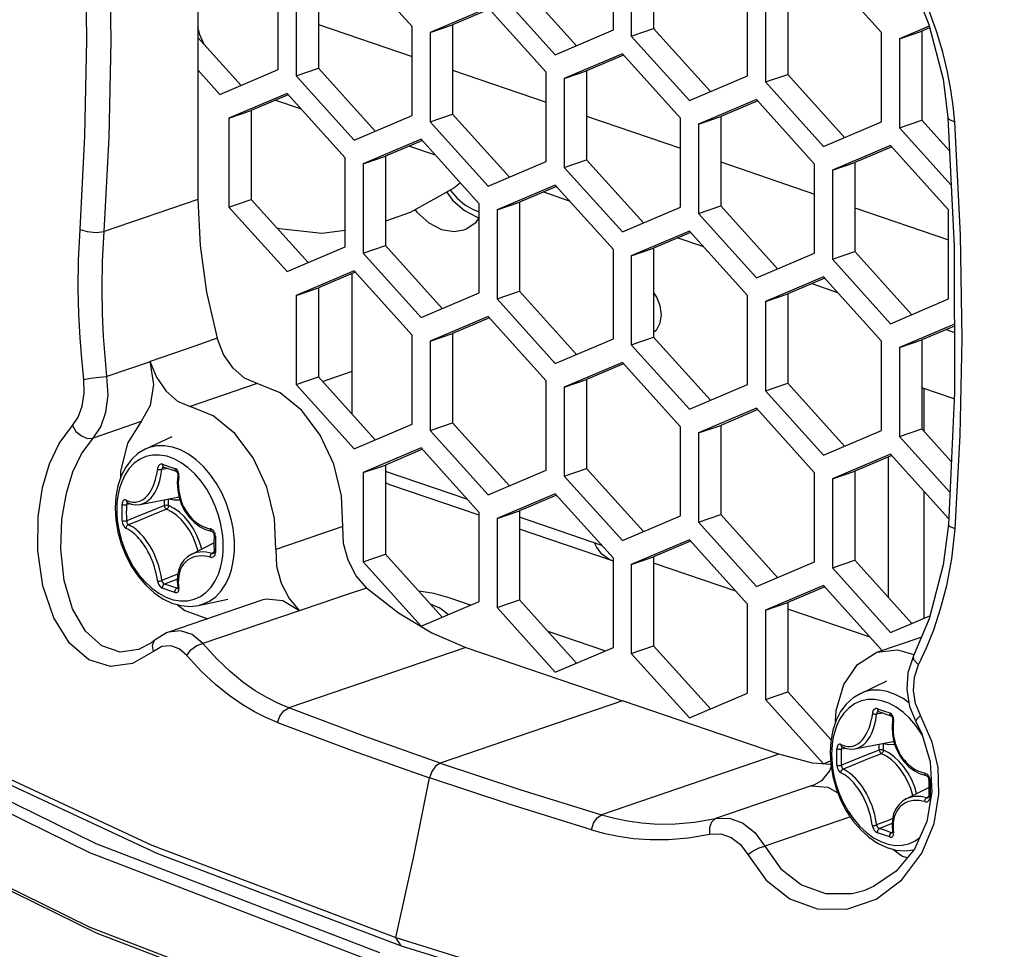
# Model space of a CAD drawing. Extents: x 0 to 420, y 0 to 297.
# Tile 54 of 65: x 352.69 to 358.92, y 196.33 to 202.22. Entities that reach past the tile are written whole.
import ezdxf

# ---------------------------------------------------------------- set-up
doc = ezdxf.new("R2010")
doc.units = 0
doc.header["$LTSCALE"] = 23.1
doc.layers.get('0').update_dxf_attribs({"linetype": 'CONTINUOUS'})
doc.layers.add('02___PRT_ALL_AXES', color=7, linetype='CONTINUOUS')

msp = doc.modelspace()

# ---------------------------------------------------------------- linework, layer by layer
at = {"color": 7, "linetype": 'CONTINUOUS'}
for p, q in [((356.7013, 202.7285), (356.7013, 202.1643)), ((356.4461, 202.1548), (356.4461, 202.719)), ((356.5598, 202.6801), (356.5598, 202.1159)), ((355.1723, 202.1774), (354.8047, 202.5853)), ((358.1444, 202.1382), (357.7767, 202.546)), ((354.5784, 202.4773), (354.5784, 201.913)), ((354.3232, 201.9036), (354.3232, 202.4678)), ((354.437, 202.4289), (354.437, 201.8647)), ((355.8521, 202.4547), (356.2121, 202.0553)), ((357.2952, 201.8644), (357.2952, 202.4286)), ((357.5504, 202.4381), (357.5504, 201.8738)), ((355.7107, 202.4063), (356.0784, 201.9984)), ((357.409, 202.3897), (357.409, 201.8255)), ((355.6538, 202.2948), (355.2861, 202.1385)), ((355.6615, 202.2863), (355.4275, 202.1869)), ((356.0215, 201.887), (355.6538, 202.2948)), ((354.5784, 202.1904), (355.1723, 201.9872)), ((355.1723, 201.6132), (355.1723, 202.1774)), ((355.2861, 202.1385), (355.4275, 202.1869)), ((355.4275, 202.1869), (355.4275, 201.6226)), ((356.5598, 202.1159), (356.7013, 202.1643)), ((356.7013, 202.1643), (357.0613, 201.7649)), ((358.4455, 202.1789), (358.2582, 202.0993)), ((358.4483, 202.1683), (358.3996, 202.1476)), ((353.816, 202.1073), (354.0892, 201.8041)), ((355.2861, 202.1385), (355.2861, 201.5742)), ((356.0784, 201.9984), (356.4461, 202.1548)), ((356.5598, 202.1159), (356.9275, 201.708)), ((358.1444, 201.5739), (358.1444, 202.1382)), ((358.2582, 202.0993), (358.3996, 202.1476)), ((358.2582, 202.0993), (358.2582, 201.535)), ((358.3996, 202.1476), (358.3996, 201.5834)), ((356.503, 202.0044), (356.1353, 201.8481)), ((356.5106, 201.9959), (356.2767, 201.8964)), ((356.8707, 201.5965), (356.503, 202.0044)), ((354.437, 201.8647), (354.5784, 201.913)), ((354.5784, 201.913), (354.9384, 201.5137)), ((353.816, 201.902), (353.9555, 201.7472)), ((353.9555, 201.7472), (354.3232, 201.9036)), ((354.437, 201.8647), (354.8047, 201.4568)), ((355.4275, 201.8999), (356.0215, 201.6968)), ((356.0215, 201.3227), (356.0215, 201.887)), ((356.1353, 201.8481), (356.2767, 201.8964)), ((356.1353, 201.8481), (356.1353, 201.2838)), ((356.2767, 201.8964), (356.2767, 201.3322)), ((356.9275, 201.708), (357.2952, 201.8644)), ((357.409, 201.8255), (357.5504, 201.8738)), ((357.5504, 201.8738), (357.9105, 201.4745)), ((357.409, 201.8255), (357.7767, 201.4176)), ((354.3801, 201.7532), (354.0124, 201.5968)), ((354.3877, 201.7447), (354.1538, 201.6452)), ((354.7478, 201.3453), (354.3801, 201.7532)), ((354.3065, 201.7102), (354.4689, 201.6546)), ((357.3521, 201.714), (356.9844, 201.5576)), ((357.3598, 201.7055), (357.1258, 201.606)), ((357.7198, 201.3061), (357.3521, 201.714)), ((354.0124, 201.5968), (354.1538, 201.6452)), ((354.1538, 201.6452), (354.1538, 201.081)), ((354.8047, 201.4568), (355.1723, 201.6132)), ((355.2861, 201.5742), (355.4275, 201.6226)), ((355.4275, 201.6226), (355.7876, 201.2233)), ((356.2767, 201.6095), (356.8707, 201.4064)), ((356.9844, 201.5576), (357.1258, 201.606)), ((357.1258, 201.606), (357.1258, 201.0418)), ((354.0124, 201.5968), (354.0124, 201.0326)), ((355.2861, 201.5742), (355.6538, 201.1664)), ((356.8707, 201.0323), (356.8707, 201.5965)), ((356.9844, 201.5576), (356.9844, 200.9934)), ((357.7767, 201.4176), (358.1444, 201.5739)), ((358.2582, 201.535), (358.3996, 201.5834)), ((358.3996, 201.5834), (358.5748, 201.389)), ((358.2582, 201.535), (358.5855, 201.1719)), ((355.2292, 201.4628), (354.8615, 201.3064)), ((355.2369, 201.4543), (355.003, 201.3548)), ((355.1557, 201.4197), (355.3181, 201.3642)), ((355.5969, 201.0549), (355.2292, 201.4628)), ((358.2013, 201.4236), (357.8336, 201.2672)), ((358.2089, 201.415), (357.975, 201.3156)), ((358.569, 201.0157), (358.2013, 201.4236)), ((354.8615, 201.3064), (355.003, 201.3548)), ((355.003, 201.3548), (355.003, 200.7906)), ((354.7478, 200.7811), (354.7478, 201.3453)), ((354.8615, 201.3064), (354.8615, 200.7422)), ((355.6538, 201.1664), (356.0215, 201.3227)), ((356.1353, 201.2838), (356.2767, 201.3322)), ((356.2767, 201.3322), (356.6367, 200.9328)), ((357.1258, 201.3191), (357.7198, 201.1159)), ((357.7198, 200.7419), (357.7198, 201.3061)), ((357.8336, 201.2672), (357.975, 201.3156)), ((357.975, 201.3156), (357.975, 200.7513)), ((356.1353, 201.2838), (356.503, 200.8759)), ((357.8336, 201.2672), (357.8336, 200.703)), ((356.0784, 201.1723), (355.7107, 201.016)), ((356.0861, 201.1638), (355.8521, 201.0644)), ((356.4461, 200.7645), (356.0784, 201.1723)), ((356.0049, 201.1293), (356.1673, 201.0738)), ((354.0124, 201.0326), (354.1538, 201.081)), ((354.1538, 201.081), (354.5138, 200.6816)), ((355.5969, 200.4907), (355.5969, 201.0549)), ((355.7107, 201.016), (355.8521, 201.0644)), ((355.8521, 201.0644), (355.8521, 200.5001)), ((356.9844, 200.9934), (357.1258, 201.0418)), ((357.1258, 201.0418), (357.4859, 200.6424)), ((354.0124, 201.0326), (354.3801, 200.6247)), ((355.7107, 201.016), (355.7107, 200.4518)), ((356.503, 200.8759), (356.8707, 201.0323)), ((356.9844, 200.9934), (357.3521, 200.5855)), ((357.975, 201.0287), (358.569, 200.8255)), ((358.569, 200.4514), (358.569, 201.0157)), ((356.9275, 200.8819), (356.5598, 200.7256)), ((356.9352, 200.8734), (356.7013, 200.7739)), ((357.2952, 200.474), (356.9275, 200.8819)), ((354.8615, 200.7422), (355.003, 200.7906)), ((355.003, 200.7906), (355.363, 200.3912)), ((356.854, 200.8389), (357.0164, 200.7833)), ((354.3801, 200.6247), (354.7478, 200.7811)), ((354.8615, 200.7422), (355.2292, 200.3343)), ((356.4461, 200.2002), (356.4461, 200.7645)), ((356.5598, 200.7256), (356.7013, 200.7739)), ((356.5598, 200.7256), (356.5598, 200.1613)), ((356.7013, 200.7739), (356.7013, 200.2097)), ((357.3521, 200.5855), (357.7198, 200.7419)), ((357.8336, 200.703), (357.975, 200.7513)), ((357.975, 200.7513), (358.335, 200.352)), ((357.8336, 200.703), (358.2013, 200.2951)), ((354.8047, 200.6307), (354.437, 200.4744)), ((354.8123, 200.6222), (354.5784, 200.5227)), ((355.1723, 200.2228), (354.8047, 200.6307)), ((357.7767, 200.5915), (357.409, 200.4351)), ((357.7844, 200.583), (357.5504, 200.4835)), ((357.7032, 200.5485), (357.8656, 200.4929)), ((358.1444, 200.1836), (357.7767, 200.5915)), ((354.437, 200.4744), (354.5784, 200.5227)), ((354.5784, 200.5227), (354.5784, 199.9585)), ((355.2292, 200.3343), (355.5969, 200.4907)), ((355.7107, 200.4518), (355.8521, 200.5001)), ((355.8521, 200.5001), (356.2121, 200.1008)), ((357.409, 200.4351), (357.5504, 200.4835)), ((357.5504, 200.4835), (357.5504, 199.9193)), ((354.437, 200.4744), (354.437, 199.9101)), ((355.7107, 200.4518), (356.0784, 200.0439)), ((357.2952, 199.9098), (357.2952, 200.474)), ((357.409, 200.4351), (357.409, 199.8709)), ((358.2013, 200.2951), (358.569, 200.4514)), ((355.6538, 200.3403), (355.2861, 200.1839)), ((355.6615, 200.3318), (355.4275, 200.2323)), ((356.0215, 199.9324), (355.6538, 200.3403)), ((358.605, 200.2922), (358.2582, 200.1447)), ((355.2861, 200.1839), (355.4275, 200.2323)), ((355.4275, 200.2323), (355.4275, 199.6681)), ((358.6051, 200.2804), (358.3996, 200.1931)), ((358.5523, 200.258), (358.6051, 200.24)), ((355.1723, 199.6586), (355.1723, 200.2228)), ((355.2861, 200.1839), (355.2861, 199.6197)), ((356.0784, 200.0439), (356.4461, 200.2002)), ((356.5598, 200.1613), (356.7013, 200.2097)), ((356.7013, 200.2097), (357.0613, 199.8103)), ((358.1444, 199.6194), (358.1444, 200.1836)), ((358.2582, 200.1447), (358.3996, 200.1931)), ((358.3996, 200.1931), (358.3996, 199.6288)), ((356.5598, 200.1613), (356.9275, 199.7535)), ((358.2582, 200.1447), (358.2582, 199.5805)), ((356.503, 200.0499), (356.1353, 199.8935)), ((356.5106, 200.0413), (356.2767, 199.9419)), ((356.8707, 199.642), (356.503, 200.0499)), ((354.6041, 199.93), (354.7918, 199.9942)), ((354.437, 199.9101), (354.5784, 199.9585)), ((354.5784, 199.9585), (354.9384, 199.5591)), ((356.0215, 199.3682), (356.0215, 199.9324)), ((356.1353, 199.8935), (356.2767, 199.9419)), ((356.2767, 199.9419), (356.2767, 199.3776)), ((357.409, 199.8709), (357.5504, 199.9193)), ((357.5504, 199.9193), (357.9105, 199.5199)), ((354.437, 199.9101), (354.8047, 199.5022)), ((356.1353, 199.8935), (356.1353, 199.3293)), ((356.9275, 199.7535), (357.2952, 199.9098)), ((357.409, 199.8709), (357.7767, 199.463)), ((357.3521, 199.7594), (356.9844, 199.6031)), ((357.3598, 199.7509), (357.1258, 199.6514)), ((357.7198, 199.3515), (357.3521, 199.7594)), ((355.2861, 199.6197), (355.4275, 199.6681)), ((355.4275, 199.6681), (355.7876, 199.2687)), ((354.8047, 199.5022), (355.1723, 199.6586)), ((355.2861, 199.6197), (355.6538, 199.2118)), ((356.8707, 199.0777), (356.8707, 199.642)), ((356.9844, 199.6031), (357.1258, 199.6514)), ((356.9844, 199.6031), (356.9844, 199.0388)), ((357.1258, 199.6514), (357.1258, 199.0872)), ((357.7767, 199.463), (358.1444, 199.6194)), ((358.2582, 199.5805), (358.3996, 199.6288)), ((358.3996, 199.6288), (358.5854, 199.4228)), ((353.4825, 199.5001), (353.653, 199.5817)), ((358.2582, 199.5805), (358.5764, 199.2275)), ((355.2292, 199.5082), (354.8615, 199.3519)), ((355.2369, 199.4997), (355.003, 199.4002)), ((355.5969, 199.1003), (355.2292, 199.5082)), ((353.7108, 199.415), (353.6652, 199.4395)), ((358.2013, 199.469), (357.8336, 199.3126)), ((358.2089, 199.4605), (357.975, 199.361)), ((358.569, 199.0611), (358.2013, 199.469)), ((353.6272, 199.3774), (353.5868, 199.371)), ((353.5969, 199.3889), (353.6002, 199.3868)), ((353.6, 199.3869), (353.6002, 199.3868)), ((354.8615, 199.3519), (355.003, 199.4002)), ((355.003, 199.4002), (355.003, 198.836)), ((355.6538, 199.2118), (356.0215, 199.3682)), ((356.1353, 199.3293), (356.2767, 199.3776)), ((356.2767, 199.3776), (356.6367, 198.9783)), ((357.8336, 199.3126), (357.975, 199.361)), ((357.975, 199.361), (357.975, 198.7968)), ((354.8615, 199.3519), (354.8615, 198.7876)), ((356.1353, 199.3293), (356.503, 198.9214)), ((357.7198, 198.7873), (357.7198, 199.3515)), ((357.8336, 199.3126), (357.8336, 198.7484)), ((353.4495, 199.1504), (353.6891, 199.1963)), ((353.604, 199.1434), (353.604, 199.1799)), ((353.6307, 199.1429), (353.6307, 199.1851)), ((353.6891, 199.1963), (353.6962, 199.1982)), ((356.0784, 199.2178), (355.7107, 199.0614)), ((356.0861, 199.2093), (355.8521, 199.1098)), ((356.4461, 198.8099), (356.0784, 199.2178)), ((353.393, 199.1536), (353.3653, 199.1495)), ((353.3692, 199.1626), (353.3669, 199.1597)), ((353.3702, 199.163), (353.3692, 199.1626)), ((355.7107, 199.0614), (355.8521, 199.1098)), ((355.8521, 199.1098), (355.8521, 198.5456)), ((355.5969, 198.5361), (355.5969, 199.1003)), ((355.7107, 199.0614), (355.7107, 198.4972)), ((356.503, 198.9214), (356.8707, 199.0777)), ((356.9844, 199.0388), (357.1258, 199.0872)), ((357.1258, 199.0872), (357.4859, 198.6878)), ((356.9844, 199.0388), (357.3521, 198.631)), ((356.9275, 198.9274), (356.5598, 198.771)), ((356.9352, 198.9188), (356.7013, 198.8194)), ((357.2952, 198.5195), (356.9275, 198.9274)), ((353.7735, 198.8333), (353.9176, 198.9065)), ((353.9177, 198.8488), (353.904, 198.8409)), ((354.8615, 198.7876), (355.003, 198.836)), ((355.003, 198.836), (355.363, 198.4366)), ((356.4461, 198.2457), (356.4461, 198.8099)), ((356.5598, 198.771), (356.7013, 198.8194)), ((356.7013, 198.8194), (356.7013, 198.2551)), ((357.8336, 198.7484), (357.975, 198.7968)), ((357.975, 198.7968), (358.335, 198.3974)), ((353.9587, 198.7485), (353.9677, 198.7871)), ((354.8615, 198.7876), (355.2292, 198.3797)), ((356.5598, 198.771), (356.5598, 198.2068)), ((357.3521, 198.631), (357.7198, 198.7873)), ((357.8336, 198.7484), (358.2013, 198.3405)), ((353.6859, 198.6783), (353.6054, 198.6461)), ((353.6887, 198.6234), (353.6824, 198.6197)), ((353.6824, 198.6197), (353.6865, 198.6189)), ((353.6865, 198.6189), (353.6885, 198.6195)), ((357.7767, 198.6369), (357.409, 198.4806)), ((357.7844, 198.6284), (357.5504, 198.5289)), ((358.1444, 198.2291), (357.7767, 198.6369)), ((353.8206, 198.5114), (354.0054, 198.5513)), ((355.5425, 198.513), (355.414, 198.5569)), ((355.7107, 198.4972), (355.8521, 198.5456)), ((355.8521, 198.5456), (356.2121, 198.1462)), ((355.2292, 198.3797), (355.5969, 198.5361)), ((355.7107, 198.4972), (356.0784, 198.0893)), ((357.2952, 197.9552), (357.2952, 198.5195)), ((357.409, 198.4806), (357.5504, 198.5289)), ((357.5504, 198.5289), (357.5504, 197.9647)), ((357.409, 198.4806), (357.409, 197.9163)), ((358.2013, 198.3405), (358.4498, 198.4462)), ((356.3917, 198.2225), (356.0326, 198.3454)), ((358.1149, 198.2141), (358.3953, 198.31)), ((356.0784, 198.0893), (356.4461, 198.2457)), ((356.5598, 198.2068), (356.7013, 198.2551)), ((356.7013, 198.2551), (357.0613, 197.8558)), ((356.5598, 198.2068), (356.9275, 197.7989)), ((358.0079, 197.9523), (358.1785, 198.0339)), ((356.9275, 197.7989), (357.2952, 197.9552)), ((357.409, 197.9163), (357.5504, 197.9647)), ((357.5504, 197.9647), (357.8239, 197.6613)), ((356.503, 197.9069), (355.3506, 197.5128)), ((357.4929, 197.5684), (356.503, 197.9069)), ((357.409, 197.9163), (357.7767, 197.5085)), ((358.2363, 197.8672), (358.1907, 197.8917)), ((358.1527, 197.8296), (358.1122, 197.8232)), ((358.1224, 197.841), (358.1257, 197.839)), ((358.1254, 197.8391), (358.1257, 197.839)), ((358.3619, 197.75), (358.3226, 197.7958)), ((357.835, 197.7208), (357.8223, 197.6524)), ((357.8223, 197.6524), (357.818, 197.5802)), ((357.8366, 197.6682), (357.8311, 197.6315)), ((357.8947, 197.6148), (357.8924, 197.6119)), ((357.8956, 197.6152), (357.8947, 197.6148)), ((357.975, 197.6026), (358.2146, 197.6484)), ((358.1295, 197.5956), (358.1295, 197.6321)), ((358.1562, 197.5951), (358.1562, 197.6373)), ((358.2146, 197.6484), (358.2217, 197.6504)), ((352.199, 197.5741), (353.5605, 196.9402)), ((357.4929, 197.5684), (356.3715, 197.1848)), ((357.9185, 197.6058), (357.8908, 197.6017)), ((357.7767, 197.5085), (357.8211, 197.5273)), ((355.1818, 196.9138), (355.2822, 197.4195)), ((357.6994, 197.3691), (357.092, 197.1611)), ((357.716, 197.3739), (357.6978, 197.3687)), ((358.299, 197.2855), (358.4431, 197.3587)), ((358.4432, 197.301), (358.4295, 197.2931)), ((357.9469, 197.1723), (357.4062, 196.9874)), ((358.2114, 197.1305), (358.1309, 197.0982)), ((358.2142, 197.0756), (358.2079, 197.0719)), ((358.2079, 197.0719), (358.212, 197.0711)), ((358.212, 197.0711), (358.2139, 197.0717)), ((354.9675, 196.3105), (353.171, 197.0021)), ((354.9321, 196.2514), (353.1318, 196.9446)), ((353.5605, 196.9402), (355.1023, 196.3566)), ((358.3461, 196.9635), (358.3478, 196.964)), ((355.0688, 196.4073), (355.1818, 196.9138)), ((355.0688, 196.4073), (356.7786, 195.8789)), ((355.1022, 196.3566), (355.0688, 196.4073)), ((355.1023, 196.3566), (356.8085, 195.8293))]:
    msp.add_line(p, q, dxfattribs=at)
for points in [[(353.8562, 202.0626), (353.8274, 202.1245), (353.816, 202.1705)], [(353.1318, 196.9446), (351.5827, 197.7054), (350.3064, 198.5234), (349.3208, 199.3871), (348.6395, 200.2845), (348.2721, 201.2031)], [(355.4784, 201.1864), (355.4362, 201.1532), (355.1587, 200.9981), (355.003, 200.9448)], [(354.7478, 200.8856), (354.6001, 200.8671), (354.3335, 200.8948), (354.3176, 200.8993)], [(353.4825, 199.5001), (353.4365, 199.4722), (353.3952, 199.4345), (353.3595, 199.3873), (353.3306, 199.3315), (353.3095, 199.2686), (353.2968, 199.2002), (353.2926, 199.128)], [(354.0478, 198.8877), (354.047, 198.9193), (354.0442, 198.9574), (354.0384, 199.001), (354.0289, 199.0491), (354.0148, 199.1019), (353.9944, 199.1607), (353.9665, 199.2234), (353.9327, 199.2838), (353.8937, 199.3401), (353.8505, 199.3905), (353.8043, 199.4336), (353.7557, 199.469), (353.7056, 199.4958), (353.6549, 199.5137), (353.6047, 199.5222), (353.5557, 199.5213), (353.5091, 199.5109), (353.4825, 199.5001)], [(353.171, 197.0021), (351.6253, 197.7613), (350.3518, 198.5775), (349.3684, 199.4393)], [(353.6652, 199.4395), (353.6191, 199.4557), (353.5735, 199.4635), (353.5289, 199.4627), (353.4864, 199.4532), (353.4468, 199.4352), (353.4108, 199.4091), (353.3794, 199.3757), (353.353, 199.3361), (353.3335, 199.2947), (353.3201, 199.2546), (353.3111, 199.216), (353.3056, 199.1793), (353.3029, 199.1458), (353.3022, 199.1169)], [(353.4495, 199.1504), (353.4576, 199.1522), (353.4745, 199.1584), (353.4905, 199.1673), (353.5058, 199.1788), (353.5202, 199.1931), (353.5335, 199.2097), (353.5455, 199.2286), (353.5564, 199.2499), (353.5662, 199.274), (353.5746, 199.3012), (353.5817, 199.3329), (353.5868, 199.371)], [(353.5927, 199.4045), (353.5871, 199.4057), (353.5811, 199.4052), (353.5753, 199.4029), (353.5704, 199.3991), (353.5665, 199.3943), (353.5636, 199.3892), (353.5617, 199.384), (353.5604, 199.3788), (353.5546, 199.3381)], [(353.5597, 199.374), (353.5643, 199.3727), (353.5699, 199.3718), (353.5758, 199.3711), (353.5816, 199.3709), (353.5868, 199.371)], [(353.6, 199.3869), (353.5957, 199.3854), (353.5915, 199.382), (353.5884, 199.377), (353.5868, 199.371)], [(353.5927, 199.4045), (353.5926, 199.3983), (353.5941, 199.3929), (353.5969, 199.3889)], [(353.5927, 199.4045), (353.631, 199.3911), (353.6703, 199.3779)], [(353.6002, 199.3868), (353.6247, 199.3783), (353.6521, 199.3689), (353.6776, 199.3604)], [(353.6703, 199.3779), (353.6702, 199.3717), (353.6716, 199.3664), (353.6743, 199.3624), (353.6776, 199.3604)], [(353.6949, 199.3277), (353.6954, 199.3327), (353.6954, 199.3383), (353.6947, 199.3444), (353.6931, 199.3512), (353.6904, 199.3581), (353.6866, 199.365), (353.6816, 199.3709), (353.6759, 199.3753), (353.6703, 199.3779)], [(353.6776, 199.3604), (353.6788, 199.3598), (353.6815, 199.3577), (353.6844, 199.3538), (353.6869, 199.3484), (353.6884, 199.342), (353.6888, 199.3355), (353.6885, 199.3324)], [(353.8364, 199.2978), (353.7971, 199.3436), (353.755, 199.3829), (353.7108, 199.415)], [(353.3614, 199.1782), (353.3834, 199.1692), (353.403, 199.1654), (353.4209, 199.1654), (353.4376, 199.1685), (353.4533, 199.1742), (353.4683, 199.1825), (353.4826, 199.1934), (353.4961, 199.2067), (353.5086, 199.2224), (353.52, 199.2401), (353.5304, 199.2601), (353.5396, 199.2827), (353.5477, 199.3083), (353.5546, 199.3381)], [(353.6885, 199.3324), (353.6851, 199.2884), (353.6878, 199.2406), (353.6971, 199.1937), (353.7126, 199.1488), (353.7338, 199.1072), (353.7604, 199.0698), (353.7914, 199.0377), (353.8263, 199.0117), (353.864, 198.9926), (353.9007, 198.9815)], [(353.6949, 199.3277), (353.6912, 199.3294), (353.689, 199.3311), (353.6885, 199.3324)], [(353.6949, 199.3277), (353.6927, 199.3084), (353.6917, 199.2865), (353.6923, 199.2615), (353.6952, 199.2341), (353.7005, 199.2064), (353.7078, 199.18), (353.717, 199.1552), (353.7276, 199.1323), (353.7394, 199.1114), (353.7521, 199.0926), (353.7652, 199.0759), (353.7775, 199.0624), (353.7888, 199.0514), (353.7995, 199.0422), (353.8099, 199.0341), (353.8206, 199.0267), (353.8321, 199.0197), (353.845, 199.0129), (353.8601, 199.0063), (353.8771, 199.0004), (353.8932, 198.9963)], [(353.9765, 198.8862), (353.9759, 198.915), (353.9733, 198.9496), (353.968, 198.9893), (353.9594, 199.0331), (353.9466, 199.0811), (353.928, 199.1346), (353.9026, 199.1916), (353.8718, 199.2466), (353.8364, 199.2978)], [(353.3614, 199.1782), (353.3584, 199.1795), (353.3551, 199.1802), (353.3517, 199.18), (353.348, 199.1788), (353.3444, 199.1761), (353.3411, 199.1717), (353.3385, 199.1657), (353.3369, 199.1587), (353.3363, 199.1514)], [(353.3614, 199.1783), (353.3618, 199.1728), (353.3636, 199.1682), (353.3667, 199.1647), (353.3683, 199.1638)], [(353.6307, 199.1851), (353.6651, 199.1791), (353.6989, 199.1801), (353.7015, 199.1808)], [(353.2926, 199.128), (353.2969, 199.0522), (353.3098, 198.9757), (353.3309, 198.9002), (353.3597, 198.8274), (353.3956, 198.7586), (353.4379, 198.6955), (353.4857, 198.6393), (353.5381, 198.5916), (353.5939, 198.5536), (353.6516, 198.5262), (353.7094, 198.5101), (353.7662, 198.5053), (353.8206, 198.5114)], [(353.3022, 199.1169), (353.3029, 199.0881), (353.3055, 199.0535), (353.3107, 199.0139), (353.3193, 198.9701), (353.3322, 198.922), (353.3508, 198.8686), (353.3762, 198.8115), (353.4069, 198.7565), (353.4424, 198.7053), (353.4817, 198.6595), (353.5237, 198.6202), (353.568, 198.5881), (353.6136, 198.5636), (353.6596, 198.5474), (353.7053, 198.5396), (353.7499, 198.5405), (353.7923, 198.5499), (353.832, 198.5679), (353.8679, 198.594), (353.8994, 198.6274), (353.9257, 198.6671), (353.9453, 198.7085), (353.9587, 198.7485)], [(353.3357, 199.0997), (353.3359, 199.1256), (353.3363, 199.1514)], [(353.3363, 199.1514), (353.3408, 199.1498), (353.3467, 199.1487), (353.3532, 199.1483), (353.3596, 199.1486), (353.3653, 199.1495)], [(353.3648, 199.0983), (353.3649, 199.1238), (353.3653, 199.1495)], [(353.3669, 199.1597), (353.3656, 199.1552), (353.3653, 199.1495)], [(353.604, 199.1434), (353.5222, 199.1108), (353.4427, 199.0787), (353.3653, 199.0473)], [(353.3683, 199.1638), (353.3937, 199.1533), (353.4217, 199.1485), (353.4495, 199.1504)], [(353.6173, 199.1202), (353.5343, 199.0867), (353.4538, 199.0539), (353.3755, 199.0217)], [(353.6307, 199.1429), (353.626, 199.1441), (353.6205, 199.1448), (353.6147, 199.1449), (353.609, 199.1444), (353.604, 199.1434)], [(353.604, 199.1434), (353.605, 199.1378), (353.607, 199.1321), (353.61, 199.127), (353.6135, 199.1229), (353.6173, 199.1202)], [(353.6307, 199.1429), (353.6299, 199.1374), (353.6279, 199.1319), (353.625, 199.1269), (353.6214, 199.1229), (353.6173, 199.1202)], [(353.8168, 198.8553), (353.8035, 198.8993), (353.7858, 198.9423), (353.7644, 198.9827), (353.7395, 199.0198), (353.7117, 199.0528), (353.6815, 199.0809), (353.6497, 199.1036), (353.6173, 199.1202)], [(353.8408, 198.8675), (353.8286, 198.9083), (353.8098, 198.9539), (353.787, 198.9969), (353.7605, 199.0363), (353.731, 199.0713), (353.6989, 199.1013), (353.6651, 199.1253), (353.6307, 199.1429)], [(353.3363, 199.0483), (353.3359, 199.0739), (353.3357, 199.0997)], [(353.3363, 199.0483), (353.3408, 199.0467), (353.3467, 199.0457), (353.3532, 199.0455), (353.3596, 199.046), (353.3653, 199.0473)], [(353.3363, 199.0483), (353.3369, 199.0406), (353.3385, 199.0322), (353.3412, 199.0238), (353.3445, 199.0165), (353.3481, 199.0105), (353.3517, 199.0059), (353.3552, 199.0025), (353.3584, 199.0001), (353.3614, 198.9985)], [(353.3653, 199.0473), (353.3649, 199.0728), (353.3648, 199.0983)], [(353.3653, 199.0473), (353.3656, 199.0409), (353.3669, 199.0345), (353.3692, 199.0288), (353.3721, 199.0243), (353.3755, 199.0217)], [(353.3614, 198.9985), (353.3618, 199.0043), (353.3636, 199.01), (353.3667, 199.015), (353.3708, 199.0191), (353.3755, 199.0217)], [(353.5597, 198.6672), (353.5573, 198.6849), (353.5537, 198.7052), (353.5484, 198.7286), (353.5411, 198.7545), (353.5321, 198.7809), (353.522, 198.8064), (353.511, 198.8305), (353.4993, 198.8531), (353.4873, 198.8739), (353.4751, 198.8929), (353.463, 198.9099), (353.4521, 198.9239), (353.4423, 198.9354), (353.4333, 198.9453), (353.4247, 198.9539), (353.4161, 198.962), (353.407, 198.9698), (353.397, 198.9776), (353.3856, 198.9855), (353.373, 198.9929), (353.3614, 198.9985)], [(353.5868, 198.6686), (353.5845, 198.6876), (353.5808, 198.7093), (353.5753, 198.7342), (353.5677, 198.7619), (353.5583, 198.7901), (353.5476, 198.8173), (353.536, 198.8431), (353.5236, 198.8672), (353.5108, 198.8894), (353.4977, 198.9096), (353.4848, 198.9277), (353.4731, 198.9426), (353.4626, 198.9549), (353.453, 198.9653), (353.4437, 198.9745), (353.4345, 198.9831), (353.4247, 198.9914), (353.4139, 198.9997), (353.4016, 199.0079), (353.388, 199.0158), (353.3755, 199.0217)], [(353.8932, 198.9963), (353.8937, 198.9909), (353.8953, 198.9864), (353.8976, 198.9832), (353.9007, 198.9815)], [(353.9267, 198.9495), (353.9262, 198.9572), (353.9242, 198.9655), (353.9208, 198.9735), (353.9164, 198.9805), (353.9115, 198.9861), (353.9066, 198.9903), (353.9018, 198.9932), (353.8974, 198.9952), (353.8932, 198.9963)], [(353.9008, 198.9815), (353.9029, 198.9809), (353.9068, 198.9786), (353.9108, 198.9748), (353.9143, 198.9696), (353.9168, 198.9637), (353.9179, 198.9577), (353.918, 198.955)], [(353.918, 198.955), (353.9178, 198.939), (353.9177, 198.9196), (353.9176, 198.9034)], [(353.9267, 198.9495), (353.922, 198.951), (353.919, 198.953), (353.918, 198.955)], [(353.9267, 198.9495), (353.9264, 198.9236), (353.9263, 198.8977)], [(353.8206, 198.5114), (353.8453, 198.5181), (353.8889, 198.5379), (353.9284, 198.5665), (353.963, 198.6032), (353.9919, 198.6468), (354.0134, 198.6924), (354.0281, 198.7363), (354.038, 198.7788), (354.044, 198.8191), (354.047, 198.856), (354.0478, 198.8877)], [(353.9176, 198.9034), (353.9177, 198.8874), (353.9178, 198.8682), (353.918, 198.8521)], [(353.9263, 198.8977), (353.9264, 198.8719), (353.9267, 198.8463)], [(353.9677, 198.7871), (353.9731, 198.8238), (353.9758, 198.8574), (353.9765, 198.8862)], [(353.7735, 198.8333), (353.7507, 198.8191), (353.7275, 198.7971), (353.7088, 198.7701), (353.6953, 198.7384), (353.6872, 198.7027), (353.6851, 198.6638), (353.6885, 198.6259)], [(353.8932, 198.8166), (353.8774, 198.8204), (353.8599, 198.8232), (353.8407, 198.8245), (353.8205, 198.8236), (353.8005, 198.8203), (353.782, 198.8145), (353.7653, 198.8067), (353.7505, 198.797), (353.7371, 198.7854), (353.7253, 198.772), (353.7151, 198.7569), (353.7064, 198.7397), (353.6995, 198.7202), (353.6947, 198.699), (353.6922, 198.6772), (353.6917, 198.6567), (353.6928, 198.638), (353.6949, 198.6209)], [(353.904, 198.8409), (353.8873, 198.845), (353.8689, 198.8481), (353.8486, 198.8496), (353.8272, 198.8487), (353.806, 198.8452), (353.7863, 198.8391), (353.7735, 198.8333)], [(353.8932, 198.8166), (353.8974, 198.8157), (353.9019, 198.8155), (353.9067, 198.8161), (353.9116, 198.8179), (353.9165, 198.821), (353.9209, 198.8257), (353.9243, 198.832), (353.9262, 198.8391), (353.9267, 198.8463)], [(353.8932, 198.8166), (353.8937, 198.8223), (353.8953, 198.8281), (353.8976, 198.8334), (353.9006, 198.8378), (353.904, 198.8409)], [(353.904, 198.8409), (353.9094, 198.8406), (353.9146, 198.8423)], [(353.918, 198.8521), (353.918, 198.8502), (353.9173, 198.8464), (353.9162, 198.8439), (353.9151, 198.8426), (353.9146, 198.8423)], [(353.9267, 198.8463), (353.922, 198.8479), (353.919, 198.8499), (353.918, 198.8521)], [(353.5597, 198.6672), (353.5643, 198.6658), (353.5699, 198.6653), (353.5758, 198.6656), (353.5816, 198.6667), (353.5868, 198.6686)], [(353.6886, 198.7087), (353.6658, 198.6997), (353.5868, 198.6686)], [(353.5868, 198.6686), (353.5884, 198.6629), (353.5915, 198.6573), (353.5956, 198.6522), (353.6005, 198.6484), (353.6054, 198.6461)], [(353.5597, 198.6672), (353.5604, 198.6626), (353.5617, 198.6574), (353.5637, 198.6517), (353.5666, 198.6454), (353.5705, 198.6389), (353.5755, 198.6324), (353.5812, 198.6268), (353.5871, 198.6225), (353.5927, 198.6198)], [(353.5927, 198.6198), (353.5926, 198.6259), (353.5941, 198.6323), (353.5969, 198.6382), (353.6009, 198.6429), (353.6054, 198.6461)], [(353.6703, 198.5932), (353.631, 198.6063), (353.5927, 198.6198)], [(353.6824, 198.6197), (353.6435, 198.6327), (353.6054, 198.6461)], [(353.6703, 198.5932), (353.6702, 198.5994), (353.6716, 198.6058), (353.6743, 198.6117), (353.678, 198.6165), (353.6824, 198.6197)], [(353.6703, 198.5932), (353.676, 198.5921), (353.6817, 198.5925), (353.6867, 198.5945), (353.6905, 198.598), (353.6931, 198.6023), (353.6947, 198.607), (353.6954, 198.6117), (353.6954, 198.6164), (353.6949, 198.6209)], [(353.6885, 198.6259), (353.6887, 198.6239), (353.6887, 198.6207), (353.6884, 198.6189), (353.6882, 198.6187)], [(353.6949, 198.6209), (353.6912, 198.6224), (353.689, 198.6245), (353.6885, 198.6259)], [(355.414, 198.5569), (355.309, 198.5856), (355.2147, 198.6011)], [(349.7798, 198.4774), (350.3064, 198.0536), (351.5827, 197.2356), (353.1318, 196.4747), (354.9321, 195.7816), (356.9587, 195.1658), (359.1833, 194.636), (361.5749, 194.1995), (364.1002, 193.8624), (366.7239, 193.6294), (369.4097, 193.5037)], [(349.8264, 198.4367), (350.3518, 198.0137), (351.6253, 197.1975), (353.171, 196.4383), (354.9675, 195.7467), (356.9897, 195.1323), (359.2094, 194.6036), (361.5958, 194.1681), (364.1156, 193.8317), (366.7336, 193.5992), (369.4137, 193.4738)], [(357.8533, 197.7754), (357.8558, 197.8449), (357.9047, 198.0106), (357.9914, 198.1366), (358.1149, 198.2141)], [(358.1149, 198.2141), (358.2459, 198.2298), (358.3482, 198.2012)], [(358.0079, 197.9523), (357.962, 197.9244), (357.9206, 197.8867), (357.8849, 197.8395), (357.8561, 197.7837), (357.835, 197.7208)], [(358.3171, 197.895), (358.2811, 197.9211), (358.231, 197.948), (358.1804, 197.9659), (358.1302, 197.9744), (358.0812, 197.9735), (358.0346, 197.9631), (358.0079, 197.9523)], [(358.1907, 197.8917), (358.1446, 197.9079), (358.099, 197.9157), (358.0544, 197.9149), (358.0119, 197.9054), (357.9723, 197.8874), (357.9363, 197.8613), (357.9048, 197.8279), (357.8785, 197.7883), (357.859, 197.7469), (357.8456, 197.7068), (357.8366, 197.6682)], [(358.1182, 197.8567), (358.1126, 197.8579), (358.1066, 197.8574), (358.1008, 197.8551), (358.0959, 197.8513), (358.092, 197.8465), (358.0891, 197.8414), (358.0871, 197.8362), (358.0859, 197.831), (358.0801, 197.7903)], [(358.3226, 197.7958), (358.2805, 197.8351), (358.2363, 197.8672)], [(357.975, 197.6026), (357.9831, 197.6044), (357.9999, 197.6106), (358.016, 197.6194), (358.0313, 197.631), (358.0457, 197.6453), (358.059, 197.6619), (358.071, 197.6808), (358.0819, 197.7021), (358.0917, 197.7262), (358.1001, 197.7534), (358.1072, 197.7851), (358.1122, 197.8232)], [(358.0851, 197.8262), (358.0898, 197.8249), (358.0954, 197.824), (358.1013, 197.8233), (358.1071, 197.8231), (358.1122, 197.8232)], [(358.1255, 197.8391), (358.1211, 197.8376), (358.117, 197.8342), (358.1139, 197.8292), (358.1122, 197.8232)], [(358.1182, 197.8567), (358.1181, 197.8505), (358.1195, 197.8451), (358.1224, 197.841)], [(358.1182, 197.8567), (358.1565, 197.8433), (358.1958, 197.8301)], [(358.1257, 197.839), (358.1502, 197.8304), (358.1776, 197.8211), (358.2031, 197.8126)], [(358.1958, 197.8301), (358.1957, 197.8239), (358.1971, 197.8186), (358.1998, 197.8146), (358.2031, 197.8126)], [(358.2204, 197.7799), (358.2209, 197.7849), (358.2208, 197.7905), (358.2202, 197.7966), (358.2186, 197.8034), (358.2159, 197.8103), (358.212, 197.8172), (358.207, 197.8231), (358.2014, 197.8275), (358.1958, 197.8301)], [(358.2031, 197.8126), (358.2043, 197.812), (358.2069, 197.8099), (358.2099, 197.806), (358.2124, 197.8005), (358.2139, 197.7942), (358.2142, 197.7877), (358.2139, 197.7846)], [(357.8869, 197.6304), (357.9089, 197.6214), (357.9285, 197.6176), (357.9464, 197.6176), (357.9631, 197.6207), (357.9788, 197.6264), (357.9938, 197.6347), (358.0081, 197.6456), (358.0216, 197.6589), (358.0341, 197.6746), (358.0455, 197.6923), (358.0558, 197.7123), (358.0651, 197.7349), (358.0732, 197.7605), (358.0801, 197.7903)], [(358.2139, 197.7846), (358.2105, 197.7406), (358.2133, 197.6928), (358.2226, 197.6459), (358.2381, 197.601), (358.2593, 197.5593), (358.2858, 197.522), (358.3169, 197.4899), (358.3518, 197.4639), (358.3895, 197.4448), (358.4262, 197.4337)], [(358.2204, 197.7799), (358.2167, 197.7816), (358.2145, 197.7832), (358.2139, 197.7846)], [(358.2204, 197.7799), (358.2182, 197.7606), (358.2172, 197.7387), (358.2178, 197.7137), (358.2207, 197.6863), (358.2259, 197.6586), (358.2333, 197.6321), (358.2425, 197.6074), (358.2531, 197.5845), (358.2649, 197.5636), (358.2776, 197.5448), (358.2906, 197.5281), (358.3029, 197.5146), (358.3143, 197.5036), (358.325, 197.4944), (358.3354, 197.4863), (358.3461, 197.4789), (358.3576, 197.4719), (358.3705, 197.4651), (358.3855, 197.4585), (358.4026, 197.4526), (358.4187, 197.4485)], [(358.4013, 197.6916), (358.3973, 197.6988), (358.3619, 197.75)], [(352.1595, 197.6273), (353.5238, 196.9921), (355.0688, 196.4073)], [(357.8311, 197.6315), (357.8284, 197.598), (357.8277, 197.5691)], [(357.8869, 197.6304), (357.8839, 197.6317), (357.8806, 197.6324), (357.8772, 197.6322), (357.8735, 197.6309), (357.8699, 197.6282), (357.8666, 197.6239), (357.864, 197.6179), (357.8623, 197.6109), (357.8617, 197.6036)], [(357.8868, 197.6304), (357.8873, 197.625), (357.8891, 197.6204), (357.8922, 197.6169), (357.8937, 197.616)], [(357.8924, 197.6119), (357.8911, 197.6074), (357.8908, 197.6017)], [(357.8938, 197.616), (357.9192, 197.6055), (357.9472, 197.6007), (357.975, 197.6026)], [(358.1562, 197.6373), (358.1906, 197.6313), (358.2244, 197.6323), (358.227, 197.633)], [(357.8226, 197.5032), (357.708, 197.513), (357.4929, 197.5684)], [(357.818, 197.5802), (357.8224, 197.5044), (357.8353, 197.4279), (357.8564, 197.3524), (357.8852, 197.2796), (357.9211, 197.2108), (357.9633, 197.1477), (358.0112, 197.0915), (358.0636, 197.0438), (358.1194, 197.0058), (358.1771, 196.9784), (358.2348, 196.9623), (358.2916, 196.9574), (358.3461, 196.9635)], [(357.8277, 197.5691), (357.8284, 197.5403), (357.831, 197.5057), (357.8362, 197.4661), (357.8448, 197.4223), (357.8577, 197.3742), (357.8763, 197.3208), (357.9017, 197.2637), (357.9324, 197.2087), (357.9679, 197.1575), (358.0071, 197.1117), (358.0492, 197.0724), (358.0935, 197.0403), (358.139, 197.0158), (358.1851, 196.9996), (358.2308, 196.9918), (358.2754, 196.9926), (358.3178, 197.0021), (358.3575, 197.0201), (358.3834, 197.0389)], [(357.8612, 197.5519), (357.8614, 197.5778), (357.8617, 197.6036)], [(357.8617, 197.5005), (357.8614, 197.5261), (357.8612, 197.5519)], [(357.8617, 197.6036), (357.8663, 197.602), (357.8721, 197.6009), (357.8786, 197.6005), (357.8851, 197.6008), (357.8908, 197.6017)], [(357.8903, 197.5505), (357.8904, 197.576), (357.8908, 197.6017)], [(357.8908, 197.4995), (357.8904, 197.5249), (357.8903, 197.5505)], [(358.1295, 197.5956), (358.0476, 197.563), (357.9682, 197.5309), (357.8908, 197.4995)], [(358.1428, 197.5724), (358.0598, 197.5389), (357.9793, 197.5061), (357.9009, 197.4739)], [(358.1562, 197.5951), (358.1515, 197.5963), (358.146, 197.597), (358.1402, 197.5971), (358.1345, 197.5966), (358.1295, 197.5956)], [(358.1295, 197.5956), (358.1305, 197.59), (358.1325, 197.5843), (358.1354, 197.5792), (358.139, 197.5751), (358.1428, 197.5724)], [(358.1562, 197.5951), (358.1554, 197.5896), (358.1534, 197.5841), (358.1505, 197.5791), (358.1468, 197.5751), (358.1428, 197.5724)], [(358.3422, 197.3075), (358.329, 197.3515), (358.3113, 197.3945), (358.2898, 197.4349), (358.265, 197.472), (358.2372, 197.5049), (358.207, 197.5331), (358.1752, 197.5558), (358.1428, 197.5724)], [(358.3663, 197.3197), (358.354, 197.3604), (358.3353, 197.4061), (358.3125, 197.4491), (358.286, 197.4885), (358.2565, 197.5235), (358.2244, 197.5534), (358.1906, 197.5775), (358.1562, 197.5951)], [(355.3506, 197.5128), (355.3206, 197.4937), (355.2963, 197.4605), (355.2822, 197.4195)], [(355.3506, 197.5128), (355.8535, 197.3461), (356.3715, 197.1848)], [(357.8246, 197.4916), (357.8153, 197.4637), (357.7647, 197.4008), (357.716, 197.3739)], [(357.8617, 197.5005), (357.8663, 197.4988), (357.8721, 197.4979), (357.8786, 197.4977), (357.8851, 197.4982), (357.8908, 197.4995)], [(357.8617, 197.5005), (357.8624, 197.4928), (357.864, 197.4843), (357.8667, 197.476), (357.87, 197.4687), (357.8736, 197.4627), (357.8772, 197.4581), (357.8807, 197.4547), (357.8839, 197.4523), (357.8868, 197.4507)], [(357.8908, 197.4995), (357.8911, 197.4931), (357.8924, 197.4867), (357.8947, 197.4809), (357.8976, 197.4765), (357.9009, 197.4739)], [(357.8868, 197.4507), (357.8873, 197.4565), (357.8891, 197.4621), (357.8922, 197.4672), (357.8963, 197.4712), (357.9009, 197.4739)], [(358.0851, 197.1193), (358.0828, 197.1371), (358.0792, 197.1574), (358.0739, 197.1808), (358.0666, 197.2067), (358.0576, 197.2331), (358.0475, 197.2586), (358.0365, 197.2827), (358.0248, 197.3053), (358.0128, 197.3261), (358.0006, 197.3451), (357.9885, 197.3621), (357.9776, 197.3761), (357.9678, 197.3876), (357.9588, 197.3974), (357.9502, 197.4061), (357.9416, 197.4142), (357.9325, 197.422), (357.9224, 197.4298), (357.9111, 197.4377), (357.8985, 197.4451), (357.8868, 197.4507)], [(358.1122, 197.1208), (358.1099, 197.1398), (358.1063, 197.1615), (358.1008, 197.1864), (358.0932, 197.2141), (358.0838, 197.2423), (358.0731, 197.2695), (358.0614, 197.2952), (358.049, 197.3194), (358.0362, 197.3416), (358.0232, 197.3618), (358.0103, 197.3799), (357.9986, 197.3948), (357.9881, 197.4071), (357.9785, 197.4175), (357.9692, 197.4267), (357.96, 197.4353), (357.9502, 197.4436), (357.9394, 197.4518), (357.9271, 197.4601), (357.9135, 197.468), (357.9009, 197.4739)], [(358.4187, 197.4485), (358.4192, 197.4431), (358.4207, 197.4386), (358.4231, 197.4354), (358.4262, 197.4337)], [(358.4522, 197.4017), (358.4517, 197.4094), (358.4497, 197.4177), (358.4463, 197.4257), (358.4419, 197.4327), (358.437, 197.4383), (358.4321, 197.4425), (358.4273, 197.4454), (358.4228, 197.4474), (358.4187, 197.4485)], [(358.4262, 197.4337), (358.4284, 197.433), (358.4323, 197.4308), (358.4362, 197.427), (358.4397, 197.4218), (358.4422, 197.4159), (358.4434, 197.4099), (358.4435, 197.4072)], [(356.3076, 197.0901), (355.7874, 197.252), (355.2822, 197.4195)], [(357.6978, 197.3687), (357.8036, 197.3613), (357.8678, 197.3237)], [(358.4435, 197.4072), (358.4433, 197.3912), (358.4432, 197.3718), (358.4431, 197.3555)], [(358.4522, 197.4017), (358.4475, 197.4032), (358.4445, 197.4052), (358.4435, 197.4072)], [(358.4522, 197.4017), (358.4519, 197.3758), (358.4518, 197.3499)], [(358.4295, 197.2931), (358.4128, 197.2972), (358.3944, 197.3003), (358.3741, 197.3017), (358.3526, 197.3009), (358.3315, 197.2974), (358.3118, 197.2913), (358.299, 197.2855)], [(358.4187, 197.2688), (358.4229, 197.2679), (358.4274, 197.2677), (358.4322, 197.2683), (358.4371, 197.27), (358.442, 197.2732), (358.4464, 197.2779), (358.4498, 197.2842), (358.4517, 197.2913), (358.4522, 197.2985)], [(358.4435, 197.3043), (358.4435, 197.3024), (358.4428, 197.2986), (358.4417, 197.2961), (358.4405, 197.2948), (358.4401, 197.2945)], [(358.4431, 197.3555), (358.4432, 197.3396), (358.4433, 197.3204), (358.4435, 197.3043)], [(358.4522, 197.2985), (358.4475, 197.3001), (358.4445, 197.3021), (358.4435, 197.3043)], [(358.4518, 197.3499), (358.4519, 197.3241), (358.4522, 197.2985)], [(358.299, 197.2855), (358.2762, 197.2713), (358.2529, 197.2493), (358.2343, 197.2223), (358.2207, 197.1906), (358.2127, 197.1549), (358.2106, 197.116), (358.214, 197.0781)], [(358.4187, 197.2688), (358.4029, 197.2726), (358.3854, 197.2754), (358.3662, 197.2767), (358.3459, 197.2758), (358.326, 197.2724), (358.3074, 197.2667), (358.2908, 197.2589), (358.2759, 197.2492), (358.2626, 197.2376), (358.2508, 197.2242), (358.2406, 197.2091), (358.2319, 197.1919), (358.225, 197.1724), (358.2202, 197.1512), (358.2176, 197.1294), (358.2172, 197.1089), (358.2183, 197.0902), (358.2204, 197.0731)], [(358.4187, 197.2688), (358.4192, 197.2745), (358.4207, 197.2803), (358.4231, 197.2856), (358.4261, 197.29), (358.4295, 197.2931)], [(358.4295, 197.2931), (358.4349, 197.2928), (358.4401, 197.2945)], [(358.0851, 197.1193), (358.0898, 197.118), (358.0954, 197.1175), (358.1013, 197.1178), (358.1071, 197.1189), (358.1122, 197.1208)], [(358.0851, 197.1193), (358.0859, 197.1148), (358.0872, 197.1096), (358.0892, 197.1039), (358.0921, 197.0976), (358.096, 197.0911), (358.1009, 197.0846), (358.1067, 197.0789), (358.1126, 197.0746), (358.1182, 197.072)], [(358.2141, 197.1609), (358.1913, 197.1518), (358.1122, 197.1208)], [(358.1122, 197.1208), (358.1139, 197.1151), (358.117, 197.1095), (358.1211, 197.1044), (358.126, 197.1006), (358.1309, 197.0982)], [(358.1182, 197.072), (358.1181, 197.0781), (358.1196, 197.0845), (358.1224, 197.0903), (358.1263, 197.0951), (358.1309, 197.0982)], [(358.1958, 197.0454), (358.1565, 197.0585), (358.1182, 197.072)], [(358.2079, 197.0719), (358.1689, 197.0849), (358.1309, 197.0982)], [(358.1958, 197.0454), (358.1957, 197.0516), (358.1971, 197.058), (358.1998, 197.0639), (358.2035, 197.0687), (358.2079, 197.0719)], [(358.1958, 197.0454), (358.2015, 197.0443), (358.2071, 197.0446), (358.2121, 197.0467), (358.216, 197.0502), (358.2186, 197.0545), (358.2202, 197.0592), (358.2208, 197.0639), (358.2209, 197.0686), (358.2204, 197.0731)], [(358.214, 197.0781), (358.2142, 197.0761), (358.2142, 197.0729), (358.2138, 197.0711), (358.2137, 197.0709)], [(358.2204, 197.0731), (358.2167, 197.0746), (358.2145, 197.0767), (358.214, 197.0781)], [(358.3061, 196.9132), (358.2719, 196.9243), (358.2126, 196.9685)]]:
    msp.add_lwpolyline(points, dxfattribs=at)
at = {"layer": '02___PRT_ALL_AXES', "color": 7, "linetype": 'CONTINUOUS'}
for p, q in [((353.816, 203.6748), (353.816, 201.0812)), ((358.6073, 201.5718), (358.5975, 201.674)), ((353.816, 201.0812), (353.222, 200.8781)), ((354.7918, 199.7218), (354.7918, 200.6135)), ((353.5139, 200.054), (353.2403, 199.9604)), ((354.1903, 199.9162), (353.7661, 199.771)), ((358.6036, 199.8194), (358.3996, 199.8892)), ((358.4122, 199.8849), (358.4122, 199.6149)), ((353.4567, 199.6749), (353.153, 199.571)), ((358.1859, 199.4507), (358.1859, 198.5629)), ((355.524, 199.1813), (355.003, 199.3595)), ((355.03, 199.2757), (355.003, 199.2876)), ((355.5969, 199.0818), (355.03, 199.2757)), ((358.4122, 199.2351), (358.4122, 198.4302)), ((356.3731, 198.8908), (355.8521, 199.069)), ((354.7327, 199.0099), (354.3084, 198.8648)), ((356.4404, 198.7933), (355.8521, 198.9945)), ((356.4461, 198.7915), (356.4442, 198.792)), ((357.2223, 198.6004), (356.7013, 198.7786)), ((354.8835, 198.6218), (355.0863, 198.4639)), ((354.2216, 198.5448), (353.63, 198.3424)), ((358.0714, 198.31), (357.5504, 198.4882)), ((354.458, 198.4777), (353.8474, 198.2708)), ((353.5878, 198.2507), (353.5342, 198.2202)), ((353.5454, 198.2935), (353.5455, 198.2935)), ((355.513, 198.2455), (354.3916, 197.862)), ((355.513, 198.2455), (356.503, 197.9069)), ((353.4398, 198.2311), (353.4396, 198.231)), ((356.503, 197.9069), (355.3506, 197.5128)), ((358.4655, 197.6452), (358.3916, 197.8133)), ((358.4774, 197.131), (358.5077, 197.3158)), ((358.0399, 196.7088), (358.0403, 196.7089)), ((357.9242, 196.5887), (358.1092, 196.6518))]:
    msp.add_line(p, q, dxfattribs=at)
for points in [[(353.222, 200.8781), (353.2532, 201.4745), (353.2659, 202.0861), (353.2569, 202.7528), (353.2194, 203.4707)], [(353.0695, 200.8913), (353.1004, 201.4838), (353.113, 202.0913), (353.1041, 202.7536), (353.0669, 203.4668)], [(358.34, 202.45), (358.4425, 202.1905), (358.5333, 201.8425), (358.5644, 201.6012)], [(358.5975, 201.674), (358.5829, 201.7767), (358.5615, 201.8895), (358.5316, 202.0136), (358.4918, 202.1479), (358.44, 202.2928), (358.374, 202.4491)], [(358.6073, 201.5718), (358.5715, 201.5878), (358.5644, 201.6012)], [(358.5644, 201.6012), (358.6047, 200.7845), (358.6054, 199.8585), (358.567, 199.0226)], [(358.61, 198.9963), (358.641, 199.5888), (358.6537, 200.1963), (358.6447, 200.8586), (358.6073, 201.5718)], [(355.3914, 201.1281), (355.4282, 201.0781), (355.5032, 201.0111), (355.5837, 200.9695), (355.5969, 200.9673)], [(355.4138, 201.1407), (355.4577, 201.0896), (355.5063, 201.0479), (355.5576, 201.0176), (355.5969, 201.0041)], [(353.816, 201.0812), (353.8296, 200.7907), (353.8705, 200.4955), (353.9371, 200.2031)], [(355.1907, 201.0159), (355.2019, 201.0007), (355.2769, 200.9337), (355.3575, 200.8921), (355.438, 200.8786), (355.4998, 200.8892)], [(355.4998, 200.8892), (355.513, 200.8943), (355.5775, 200.9379), (355.5969, 200.965)], [(353.094, 199.9426), (353.0804, 200.0728), (353.0699, 200.2057), (353.0622, 200.3546), (353.0585, 200.5186), (353.0603, 200.6973), (353.0695, 200.8913)], [(353.0695, 200.8913), (353.1144, 200.8785), (353.1716, 200.8735), (353.222, 200.8781)], [(353.2403, 199.9604), (353.2282, 200.0864), (353.2191, 200.2149), (353.2125, 200.3589), (353.2099, 200.5176), (353.2125, 200.6904), (353.222, 200.8781)], [(356.7505, 200.3517), (356.7432, 200.4089), (356.7223, 200.464), (356.7013, 200.4947)], [(356.7013, 200.2424), (356.7223, 200.2587), (356.7432, 200.2996), (356.7505, 200.3517)], [(353.9369, 200.2038), (353.796, 200.1534), (353.6546, 200.1051), (353.5133, 200.0563)], [(354.1903, 199.9162), (354.1117, 199.9492), (354.0386, 200.0128), (353.9783, 200.1007), (353.9371, 200.2031)], [(353.5126, 200.0587), (353.5343, 199.9107), (353.5147, 199.7762), (353.4567, 199.6749)], [(353.5126, 200.0587), (353.554, 199.9555), (353.6143, 199.8677), (353.6875, 199.8041), (353.7661, 199.771)], [(353.0211, 199.6501), (353.0582, 199.7031), (353.084, 199.7724), (353.0966, 199.8543), (353.094, 199.9426)], [(353.094, 199.9426), (353.1368, 199.9498), (353.191, 199.9564), (353.2403, 199.9604)], [(353.153, 199.571), (353.2015, 199.6421), (353.2338, 199.7345), (353.2476, 199.8434), (353.2403, 199.9604)], [(354.7327, 199.0099), (354.7259, 199.2056), (354.677, 199.4047), (354.5902, 199.5901), (354.4731, 199.7455), (354.3358, 199.8574), (354.1903, 199.9162)], [(354.3084, 198.8648), (354.3016, 199.0605), (354.2527, 199.2596), (354.166, 199.445), (354.0488, 199.6004), (353.9115, 199.7123), (353.7661, 199.771)], [(353.4567, 199.6749), (353.3702, 199.538), (353.3259, 199.3596), (353.3263, 199.3187)], [(353.5342, 198.2202), (353.4021, 198.1425), (353.263, 198.1237), (353.1263, 198.1669), (353.0028, 198.2719), (352.903, 198.4325), (352.8351, 198.6342), (352.8029, 198.8559), (352.8048, 199.0712), (352.8325, 199.2568), (352.8767, 199.4076), (352.9367, 199.5361), (353.0211, 199.6501)], [(353.0211, 199.6501), (353.0437, 199.6129), (353.0779, 199.584), (353.117, 199.569), (353.153, 199.571)], [(353.4396, 198.231), (353.3246, 198.2161), (353.2078, 198.2544), (353.1042, 198.3477), (353.0228, 198.4904), (352.97, 198.6696), (352.9483, 198.8666), (352.9553, 199.0578), (352.9834, 199.2225), (353.0246, 199.3562), (353.0785, 199.4701), (353.153, 199.571)], [(354.8835, 198.6218), (354.8169, 198.6993), (354.7664, 198.7967), (354.7373, 198.9039), (354.7327, 199.0099)], [(358.567, 199.0226), (358.5352, 198.7675), (358.4447, 198.4271), (358.3459, 198.1928)], [(358.3784, 198.1352), (358.4289, 198.2436), (358.4744, 198.3573), (358.5182, 198.4885), (358.5575, 198.6378), (358.5893, 198.8062), (358.61, 198.9963)], [(358.61, 198.9963), (358.5742, 199.0112), (358.567, 199.0226)], [(354.3084, 198.8648), (354.313, 198.7588), (354.3421, 198.6516), (354.3927, 198.5542), (354.4596, 198.4762)], [(356.4442, 198.792), (356.4165, 198.8042), (356.3737, 198.8363), (356.3385, 198.8812), (356.3266, 198.9068)], [(354.8839, 198.6214), (354.7411, 198.5742), (354.5997, 198.5258), (354.458, 198.4777)], [(354.4596, 198.4762), (354.3538, 198.5412), (354.2476, 198.5515), (354.2216, 198.5447)], [(353.6856, 198.5167), (353.7333, 198.4793), (353.8779, 198.4272)], [(355.4013, 198.4529), (355.3473, 198.4939), (355.288, 198.5198)], [(355.0863, 198.4639), (355.2979, 198.3373), (355.513, 198.2455)], [(353.6307, 198.3427), (353.6162, 198.3373), (353.5455, 198.2935)], [(353.8474, 198.2708), (353.7793, 198.3261), (353.7065, 198.3506), (353.6307, 198.3427)], [(353.5454, 198.2935), (353.5221, 198.275), (353.4398, 198.2311)], [(353.5342, 198.2202), (353.5287, 198.2568), (353.5385, 198.2859), (353.5454, 198.2935)], [(353.7457, 198.1946), (353.6968, 198.2369), (353.6435, 198.2559), (353.5878, 198.2507)], [(353.7457, 198.1946), (353.7719, 198.2296), (353.8083, 198.2569), (353.8474, 198.2708)], [(354.3916, 197.862), (354.3214, 197.8921), (354.2527, 197.9271), (354.1794, 197.9709), (354.1012, 198.0255), (354.0196, 198.0922), (353.9348, 198.1731), (353.8474, 198.2708)], [(354.3191, 197.7702), (354.2454, 197.8015), (354.1732, 197.838), (354.0961, 197.8835), (354.0138, 197.9403), (353.9277, 198.0095), (353.8382, 198.0934), (353.7457, 198.1946)], [(358.3459, 198.1928), (358.3103, 198.0851), (358.3032, 197.9777), (358.3212, 197.8709), (358.3612, 197.7755)], [(358.3784, 198.1352), (358.3493, 198.167), (358.3459, 198.1928)], [(358.3916, 197.8133), (358.3595, 197.8899), (358.3459, 197.9727), (358.352, 198.0568), (358.3784, 198.1352)], [(354.3191, 197.7702), (354.3341, 197.8109), (354.3599, 197.8435), (354.3916, 197.862)], [(355.3506, 197.5128), (354.8631, 197.6848), (354.3916, 197.862)], [(358.3916, 197.8133), (358.368, 197.7919), (358.3606, 197.7772), (358.3612, 197.7755)], [(354.3191, 197.7702), (354.7926, 197.5922), (355.2822, 197.4195)], [(358.3612, 197.7755), (358.3996, 197.6973), (358.4523, 197.5201), (358.4635, 197.331), (358.4298, 197.1419), (358.3517, 196.9687), (358.2357, 196.8274), (358.0931, 196.7304), (358.0402, 196.7089)], [(358.5077, 197.3158), (358.5016, 197.4838), (358.4655, 197.6452)], [(355.3506, 197.5128), (355.3206, 197.4937), (355.2963, 197.4605), (355.2822, 197.4195)], [(356.3076, 197.0901), (356.3208, 197.1314), (356.3435, 197.1651), (356.3715, 197.1848)], [(356.3715, 197.1848), (356.4529, 197.1631), (356.5355, 197.1463), (356.627, 197.1337), (356.7286, 197.1269), (356.8395, 197.1277), (356.9604, 197.1383), (357.092, 197.1611)], [(357.0573, 197.062), (357.0569, 197.1061), (357.0693, 197.1416), (357.092, 197.1611)], [(357.092, 197.1611), (357.1798, 197.1631), (357.2644, 197.1337), (357.3422, 197.0742), (357.4062, 196.9874)], [(358.1092, 196.6518), (358.2733, 196.7742), (358.3996, 196.9417), (358.4774, 197.131)], [(356.3076, 197.0901), (356.3925, 197.0672), (356.4786, 197.0495), (356.5739, 197.0361), (356.6797, 197.0285), (356.795, 197.0288), (356.9207, 197.0391), (357.0573, 197.062)], [(357.0573, 197.062), (357.1258, 197.0641), (357.1911, 197.0425), (357.2502, 196.9981), (357.2977, 196.933)], [(357.2977, 196.933), (357.3314, 196.9562), (357.37, 196.9755), (357.4062, 196.9874)], [(357.4062, 196.9874), (357.5064, 196.8441), (357.6365, 196.7414), (357.7903, 196.687), (357.9577, 196.6877), (358.0399, 196.7088)], [(357.2977, 196.933), (357.4141, 196.7704), (357.5628, 196.6531), (357.7367, 196.59), (357.9242, 196.5887)]]:
    msp.add_lwpolyline(points, dxfattribs=at)

doc.saveas('drawing.dxf')
